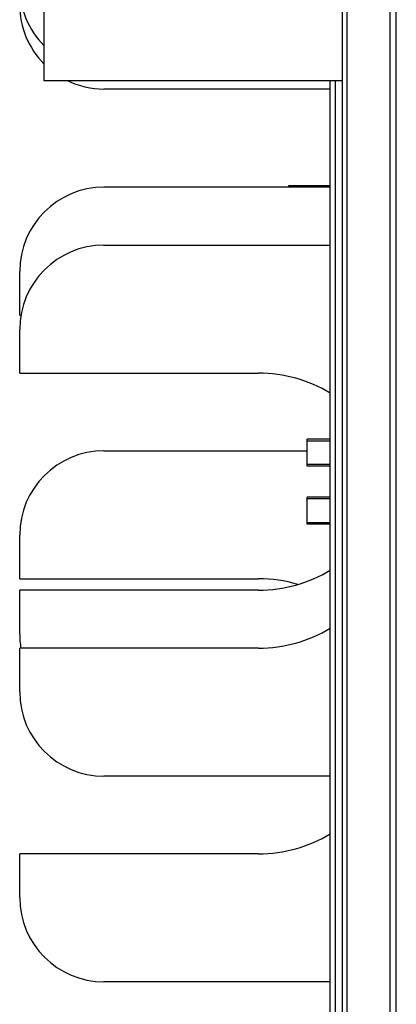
# Model space of a CAD drawing. Header units: inches. Extents: x 0 to 22, y 0 to 17.
# Tile 19 of 114: x 2.407 to 2.686, y 10.183 to 10.913. Entities that reach past the tile are written whole.
import ezdxf

# ---------------------------------------------------------------- set-up
doc = ezdxf.new("R2010")
doc.units = ezdxf.units.IN
doc.header["$LTSCALE"] = 1.21
doc.header["$MEASUREMENT"] = 0
doc.layers.get('0').update_dxf_attribs({"linetype": 'CONTINUOUS'})

msp = doc.modelspace()

# ---------------------------------------------------------------- linework, layer by layer
at = {"color": 7, "linetype": 'CONTINUOUS'}
for p, q in [((2.64587, 7.85208), (2.64587, 11.94508)), ((2.42451, 11.17993), (2.42451, 10.86793)), ((2.42451, 10.86793), (2.64587, 10.86793)), ((2.63688, 9.93843), (2.63688, 10.86793)), ((2.63688, 10.86158), (2.46904, 10.86158)), ((2.63688, 10.78877), (2.46904, 10.78877)), ((2.60588, 10.78977), (2.60588, 10.78877)), ((2.63688, 10.78977), (2.60588, 10.78977)), ((2.46904, 10.74576), (2.63688, 10.74576)), ((2.40654, 10.69392), (2.40654, 10.72627)), ((2.40654, 10.69392), (2.40747, 10.69392)), ((2.40654, 10.65091), (2.40654, 10.68326)), ((2.40654, 10.65091), (2.58371, 10.65091)), ((2.61988, 10.58192), (2.61988, 10.60192)), ((2.63688, 10.60192), (2.61988, 10.60192)), ((2.61988, 10.60058), (2.63688, 10.60058)), ((2.46904, 10.59328), (2.61988, 10.59328)), ((2.63688, 10.58326), (2.61988, 10.58326)), ((2.63688, 10.58192), (2.61988, 10.58192)), ((2.61988, 10.53891), (2.61988, 10.55891)), ((2.63688, 10.55891), (2.61988, 10.55891)), ((2.63688, 10.55757), (2.61988, 10.55757)), ((2.61988, 10.54025), (2.63688, 10.54025)), ((2.63688, 10.53891), (2.61988, 10.53891)), ((2.40654, 10.49843), (2.40654, 10.53078)), ((2.40654, 10.49843), (2.58371, 10.49843)), ((2.40654, 10.45757), (2.40654, 10.48992)), ((2.58371, 10.48992), (2.40654, 10.48992)), ((2.40654, 10.41456), (2.40654, 10.44691)), ((2.58371, 10.44691), (2.40654, 10.44691)), ((2.63688, 10.35206), (2.46904, 10.35206)), ((2.40654, 10.26208), (2.40654, 10.29443)), ((2.58371, 10.29443), (2.40654, 10.29443)), ((2.63688, 10.19958), (2.46904, 10.19958))]:
    msp.add_line(p, q, dxfattribs=at)
at = {"color": 9, "linetype": 'CONTINUOUS'}
for p, q in [((2.64933, 7.85208), (2.64933, 11.94508)), ((2.68134, 7.85208), (2.68134, 11.94508)), ((2.68588, 7.85208), (2.68588, 11.94508)), ((2.64072, 9.93843), (2.64072, 10.86793))]:
    msp.add_line(p, q, dxfattribs=at)
at = {"color": 7, "linetype": 'CONTINUOUS'}
for centre, radius, start, end in [((2.46904, 10.93757), 0.0625, 180, 224.50822), ((2.46904, 10.92408), 0.0625, 180, 224.53925), ((2.46904, 10.92408), 0.0625, 243.99816, 270), ((2.46904, 10.72627), 0.0625, 90, 180), ((2.46904, 10.68326), 0.0625, 90, 180), ((2.58371, 10.54891), 0.102, 58.56643, 90), ((2.46904, 10.53078), 0.0625, 90, 180), ((2.58371, 10.59192), 0.102, 270, 301.43394), ((2.58371, 10.39643), 0.102, 73.43752, 90), ((2.46904, 10.45757), 0.0625, 180, 189.81963), ((2.58371, 10.54891), 0.102, 270, 301.43357), ((2.46904, 10.41456), 0.0625, 180, 270), ((2.58371, 10.39643), 0.102, 270, 301.43086), ((2.46904, 10.26208), 0.0625, 180, 270)]:
    msp.add_arc(centre, radius, start, end, dxfattribs=at)

doc.saveas('drawing.dxf')
